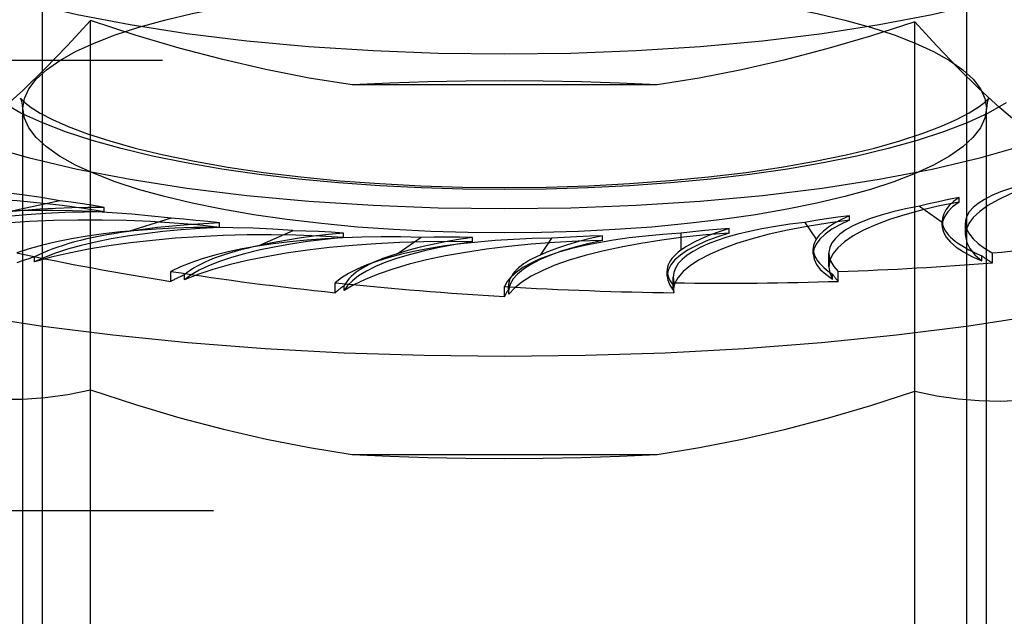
# Model space of a CAD drawing. Header units: inches. Extents: x 0 to 253, y 0 to 164.
# Tile 41 of 97: x 43.856 to 44.495, y 119.154 to 119.542. Entities that reach past the tile are written whole.
import ezdxf

# ---------------------------------------------------------------- set-up
doc = ezdxf.new("R2010")
doc.units = ezdxf.units.IN
doc.header["$LTSCALE"] = 13.939812
doc.header["$MEASUREMENT"] = 0
doc.linetypes.add('HIDDEN', pattern=[0.2, 0.1, -0.1])
doc.layers.add('DEFAULT_2', color=8, linetype='HIDDEN')

msp = doc.modelspace()

# ---------------------------------------------------------------- linework, layer by layer
at = {"layer": 'DEFAULT_2', "color": 8, "linetype": 'HIDDEN'}
for p, q in [((43.87033, 118.6215), (43.87033, 119.73328)), ((44.47033, 118.6215), (44.47033, 119.73328)), ((43.9015, 118.90893), (43.9015, 119.54129)), ((44.4367, 118.90893), (44.4367, 119.54046)), ((42.55433, 119.51551), (46.60783, 119.51551)), ((44.26933, 119.49945), (44.07133, 119.49945)), ((43.85758, 119.03154), (43.85758, 119.48428)), ((44.48308, 119.03154), (44.48308, 119.48428)), ((43.8815, 119.42429), (43.84842, 119.4171)), ((44.46533, 119.42337), (44.46533, 119.4263)), ((43.91042, 119.41701), (43.91042, 119.41994)), ((44.43965, 119.42075), (44.45442, 119.41025)), ((43.95391, 119.41285), (43.92615, 119.40428)), ((44.39417, 119.41162), (44.39417, 119.41455)), ((43.9853, 119.40694), (43.9853, 119.40986)), ((44.31621, 119.40325), (44.31621, 119.40618)), ((44.36516, 119.41024), (44.37266, 119.39923)), ((44.45439, 119.41105), (44.45442, 119.41025)), ((44.45439, 119.40812), (44.45439, 119.41104)), ((44.46947, 119.40187), (44.46947, 119.40998)), ((44.0329, 119.40483), (44.01131, 119.39515)), ((44.06582, 119.40038), (44.06582, 119.40331)), ((44.11606, 119.40049), (44.10129, 119.38999)), ((44.1495, 119.39754), (44.1495, 119.40047)), ((44.20087, 119.39996), (44.19337, 119.38895)), ((44.23382, 119.39851), (44.23382, 119.40143)), ((44.28476, 119.40324), (44.28476, 119.39206)), ((44.37067, 119.38971), (44.37067, 119.393)), ((43.86518, 119.38455), (43.86518, 119.38777)), ((44.38081, 119.38136), (44.38081, 119.39031)), ((44.48016, 119.38525), (44.48016, 119.38847)), ((44.48696, 119.38399), (44.48696, 119.39042)), ((43.95374, 119.37192), (43.95374, 119.37835)), ((43.96253, 119.37294), (43.96253, 119.37615)), ((44.27587, 119.37534), (44.27587, 119.37876)), ((44.27975, 119.37465), (44.28029, 119.37096)), ((44.27975, 119.36836), (44.27975, 119.37461)), ((44.38321, 119.37342), (44.38321, 119.37663)), ((44.38691, 119.37192), (44.38691, 119.37835)), ((44.06036, 119.36452), (44.06036, 119.37096)), ((44.0662, 119.36588), (44.0662, 119.36909)), ((44.17033, 119.36203), (44.17033, 119.36847)), ((44.17287, 119.36876), (44.17303, 119.36679)), ((44.17287, 119.36545), (44.17287, 119.36873)), ((44.17303, 119.36358), (44.17303, 119.36679)), ((44.27978, 119.36933), (44.27974, 119.36836)), ((44.27978, 119.36612), (44.27978, 119.36933)), ((44.28029, 119.36452), (44.28029, 119.37096)), ((44.17287, 119.36546), (44.17303, 119.36358)), ((44.07133, 119.25952), (44.26933, 119.25952)), ((42.58733, 119.22311), (46.73283, 119.22311))]:
    msp.add_line(p, q, dxfattribs=at)
for points in [[(43.73283, 119.63282), (43.73495, 119.62172), (43.74123, 119.61073), (43.75168, 119.59995), (43.76613, 119.58949), (43.7845, 119.57945), (43.80656, 119.56991), (43.83215, 119.56099), (43.86097, 119.55275), (43.89279, 119.5453), (43.92726, 119.53867), (43.9641, 119.53296), (44.0029, 119.52821), (44.04333, 119.52447), (44.08497, 119.52177), (44.12724, 119.52014), (44.17033, 119.51959)], [(44.17033, 119.51959), (44.21341, 119.52014), (44.25568, 119.52177), (44.29732, 119.52447), (44.33775, 119.52821), (44.37656, 119.53296), (44.41339, 119.53867), (44.44786, 119.5453), (44.47969, 119.55275), (44.50851, 119.56099), (44.53409, 119.56991), (44.55615, 119.57945), (44.57452, 119.58949), (44.58897, 119.59995), (44.59942, 119.61073), (44.6057, 119.62172), (44.60783, 119.63282)], [(43.85758, 119.48428), (43.85855, 119.49065), (43.86144, 119.49697), (43.86626, 119.50322), (43.87295, 119.50935), (43.88149, 119.51532), (43.89183, 119.52111), (43.90388, 119.52666), (43.91757, 119.53195), (43.93279, 119.53693), (43.94948, 119.54159), (43.96755, 119.5459), (43.98691, 119.54984), (44.00748, 119.55339), (44.0291, 119.5565), (44.0516, 119.55916), (44.07479, 119.56135), (44.09846, 119.56306), (44.12241, 119.56427), (44.1464, 119.56499), (44.17033, 119.56522)], [(44.17033, 119.56522), (44.19427, 119.56499), (44.21828, 119.56427), (44.24224, 119.56305), (44.26592, 119.56135), (44.28912, 119.55916), (44.31162, 119.55649), (44.33323, 119.55338), (44.3538, 119.54983), (44.37315, 119.54589), (44.39122, 119.54158), (44.4079, 119.53692), (44.42312, 119.53194), (44.43681, 119.52665), (44.44886, 119.52109), (44.45918, 119.51531), (44.46772, 119.50933), (44.47441, 119.5032), (44.47922, 119.49695), (44.48211, 119.49063), (44.48308, 119.48428)], [(43.9015, 119.54129), (43.8866, 119.52499), (43.87193, 119.50986), (43.85753, 119.4959), (43.84327, 119.48308), (43.82907, 119.47132), (43.81495, 119.46065)], [(44.07133, 119.49945), (44.04339, 119.50394), (44.01536, 119.50943), (43.98733, 119.51592), (43.95909, 119.5234), (43.93046, 119.53185), (43.9015, 119.54129)], [(44.4367, 119.54046), (44.40791, 119.53115), (44.37955, 119.52283), (44.35168, 119.51551), (44.32411, 119.50918), (44.29663, 119.50382), (44.26933, 119.49945)], [(44.51888, 119.46261), (44.50536, 119.47318), (44.4918, 119.48471), (44.47823, 119.49717), (44.46456, 119.5106), (44.45071, 119.52504), (44.4367, 119.54046)], [(43.73283, 119.53237), (43.73495, 119.52127), (43.74123, 119.51028), (43.75168, 119.4995), (43.76613, 119.48903), (43.7845, 119.47899), (43.80656, 119.46946), (43.83215, 119.46053), (43.86097, 119.4523), (43.89279, 119.44484), (43.92726, 119.43822), (43.9641, 119.43251), (44.0029, 119.42775), (44.04333, 119.42401), (44.08497, 119.42131), (44.12724, 119.41969), (44.17033, 119.41913)], [(44.17033, 119.41913), (44.21341, 119.41969), (44.25568, 119.42131), (44.29732, 119.42401), (44.33775, 119.42775), (44.37656, 119.43251), (44.41339, 119.43822), (44.44786, 119.44484), (44.47969, 119.4523), (44.50851, 119.46053), (44.53409, 119.46946), (44.55615, 119.47899), (44.57452, 119.48903), (44.58897, 119.4995), (44.59942, 119.51028), (44.6057, 119.52127), (44.60783, 119.53237)], [(44.17033, 119.50215), (44.14525, 119.50198), (44.12039, 119.50147), (44.09575, 119.50062), (44.07133, 119.49945)], [(44.26933, 119.49945), (44.2449, 119.50062), (44.22026, 119.50147), (44.1954, 119.50198), (44.17033, 119.50215)], [(43.85643, 119.49008), (43.85631, 119.49032), (43.85605, 119.49082), (43.85683, 119.48991), (43.85905, 119.48786), (43.86297, 119.48491), (43.86887, 119.48124), (43.87686, 119.47705), (43.88706, 119.47251), (43.89944, 119.46781), (43.91394, 119.46308), (43.93048, 119.45844), (43.94887, 119.45401), (43.96901, 119.44987), (43.99069, 119.44607), (44.01375, 119.44268), (44.038, 119.43975), (44.06325, 119.4373), (44.08931, 119.43537), (44.11598, 119.43398), (44.14304, 119.43313), (44.17033, 119.43285)], [(43.85758, 119.48428), (43.8571, 119.48813), (43.85643, 119.49008)], [(44.17033, 119.43285), (44.19763, 119.43313), (44.22472, 119.43398), (44.25141, 119.43537), (44.27749, 119.43731), (44.30278, 119.43976), (44.32705, 119.4427), (44.35014, 119.4461), (44.37185, 119.4499), (44.392, 119.45406), (44.41042, 119.45851), (44.42696, 119.46316), (44.44147, 119.4679), (44.45385, 119.47262), (44.46402, 119.47716), (44.47198, 119.48135), (44.47783, 119.48502), (44.4817, 119.48794), (44.48387, 119.48996), (44.48425, 119.49038)], [(44.48425, 119.49038), (44.48461, 119.49082), (44.48433, 119.4903), (44.48354, 119.4881), (44.48308, 119.48428)], [(44.17033, 119.43149), (44.14326, 119.43176), (44.11628, 119.43257), (44.08927, 119.43394), (44.06257, 119.43586), (44.03643, 119.43833), (44.01106, 119.44134), (43.98669, 119.44485), (43.9635, 119.44885), (43.94169, 119.45328), (43.92132, 119.45814), (43.90251, 119.4634), (43.88535, 119.46902), (43.86992, 119.47498), (43.85633, 119.48124), (43.84469, 119.48776)], [(44.17033, 119.40333), (44.14638, 119.40357), (44.12237, 119.40429), (44.09841, 119.4055), (44.07473, 119.40721), (44.05154, 119.4094), (44.02903, 119.41206), (44.00742, 119.41518), (43.98685, 119.41872), (43.9675, 119.42266), (43.94944, 119.42697), (43.93275, 119.43163), (43.91753, 119.43662), (43.90384, 119.44191), (43.8918, 119.44746), (43.88147, 119.45325), (43.87293, 119.45923), (43.86624, 119.46536), (43.86143, 119.4716), (43.85854, 119.47793), (43.85758, 119.48428)], [(44.49593, 119.48775), (44.48429, 119.48123), (44.4707, 119.47497), (44.45527, 119.46901), (44.4381, 119.46339), (44.41929, 119.45813), (44.39892, 119.45327), (44.3771, 119.44883), (44.35389, 119.44484), (44.32953, 119.44133), (44.30415, 119.43833), (44.27801, 119.43586), (44.25133, 119.43394), (44.22433, 119.43257), (44.19737, 119.43176), (44.17033, 119.43149)], [(44.48308, 119.48428), (44.48211, 119.47791), (44.47921, 119.47159), (44.4744, 119.46534), (44.4677, 119.45921), (44.45916, 119.45323), (44.44883, 119.44745), (44.43678, 119.44189), (44.42309, 119.43661), (44.40786, 119.43162), (44.39117, 119.42696), (44.3731, 119.42265), (44.35375, 119.41871), (44.33317, 119.41517), (44.31155, 119.41206), (44.28905, 119.40939), (44.26586, 119.4072), (44.24219, 119.4055), (44.21824, 119.40429), (44.19425, 119.40357), (44.17033, 119.40333)], [(44.52752, 119.43814), (44.51677, 119.43513), (44.50704, 119.43192), (44.49831, 119.42852), (44.49065, 119.42494), (44.48412, 119.42122), (44.47874, 119.41738), (44.47458, 119.41344), (44.47163, 119.40943), (44.46993, 119.40536), (44.46947, 119.40187)], [(43.58527, 119.42451), (43.5904, 119.4214), (43.61339, 119.40923), (43.64018, 119.39759), (43.67059, 119.38656), (43.70442, 119.37623), (43.74143, 119.36665), (43.78137, 119.35789), (43.82397, 119.35002), (43.86893, 119.34309), (43.91595, 119.33714), (43.96471, 119.33221), (44.01487, 119.32835), (44.0661, 119.32557), (44.11803, 119.32389), (44.17033, 119.32333)], [(43.91042, 119.41701), (43.89708, 119.41923), (43.8832, 119.42115), (43.86873, 119.42279), (43.8538, 119.42412), (43.83851, 119.42514), (43.82296, 119.42584), (43.80724, 119.42622), (43.79145, 119.42627), (43.7757, 119.426), (43.76008, 119.42541), (43.7447, 119.42449), (43.72965, 119.42326), (43.71508, 119.42173), (43.70096, 119.4199)], [(43.9104, 119.41994), (43.90343, 119.42115), (43.89629, 119.42227), (43.88899, 119.42332), (43.8815, 119.42429)], [(44.17033, 119.32333), (44.22262, 119.32389), (44.27456, 119.32557), (44.32578, 119.32835), (44.37595, 119.33221), (44.4247, 119.33714), (44.47173, 119.34309), (44.51669, 119.35002), (44.55928, 119.35789), (44.59922, 119.36665), (44.63623, 119.37623), (44.67006, 119.38656), (44.70047, 119.39759), (44.72726, 119.40923), (44.75025, 119.4214), (44.75539, 119.42451)], [(44.46532, 119.42629), (44.45855, 119.42501), (44.45202, 119.42366), (44.44572, 119.42224), (44.43965, 119.42075)], [(44.46532, 119.42629), (44.46184, 119.4237), (44.45903, 119.42107), (44.45687, 119.4184), (44.45538, 119.4157), (44.45456, 119.41299), (44.45439, 119.41105)], [(43.9104, 119.41994), (43.8998, 119.4199), (43.8893, 119.41968), (43.87886, 119.41929), (43.86855, 119.41873), (43.85841, 119.418), (43.84842, 119.4171)], [(44.46533, 119.42337), (44.45272, 119.42089), (44.44099, 119.41817), (44.43011, 119.41521), (44.42016, 119.41203), (44.41123, 119.40866), (44.40337, 119.40512), (44.39662, 119.40143), (44.39102, 119.39761), (44.38662, 119.39368), (44.38344, 119.38968), (44.3815, 119.38562), (44.38081, 119.38136)], [(44.46533, 119.42337), (44.46119, 119.42022), (44.45803, 119.41702), (44.45585, 119.41376), (44.45464, 119.41046), (44.45439, 119.40812)], [(43.91042, 119.41701), (43.89757, 119.41694), (43.88487, 119.41662), (43.87228, 119.41603), (43.85989, 119.4152), (43.8478, 119.41411), (43.83607, 119.41279), (43.82478, 119.41124), (43.81398, 119.40946), (43.80375, 119.40747), (43.79415, 119.40528), (43.78528, 119.40292), (43.77709, 119.40037)], [(43.9853, 119.40694), (43.97069, 119.40852), (43.95573, 119.40979), (43.94038, 119.41075), (43.92478, 119.41139), (43.90904, 119.41171), (43.89325, 119.4117), (43.87752, 119.41137), (43.86194, 119.41071), (43.84661, 119.40973), (43.83163, 119.40845), (43.81709, 119.40685), (43.80309, 119.40497), (43.78977, 119.40281), (43.77709, 119.40037)], [(43.98529, 119.40986), (43.97762, 119.41074), (43.96983, 119.41153), (43.96193, 119.41223), (43.95391, 119.41285)], [(44.39417, 119.41162), (44.38009, 119.40974), (44.36671, 119.40759), (44.35401, 119.40517), (44.34209, 119.40249), (44.33103, 119.39957), (44.32091, 119.39643), (44.31178, 119.3931), (44.30371, 119.38959), (44.29674, 119.38592), (44.29092, 119.38212), (44.2863, 119.37822), (44.28288, 119.37423), (44.28071, 119.3702), (44.27978, 119.36612)], [(44.39416, 119.41454), (44.38664, 119.41359), (44.37929, 119.41255), (44.37214, 119.41144), (44.36516, 119.41024)], [(44.39417, 119.41162), (44.38799, 119.40871), (44.38273, 119.4057), (44.37838, 119.40258), (44.37499, 119.39939), (44.37256, 119.39614), (44.37112, 119.39285), (44.37067, 119.38971)], [(44.39416, 119.41454), (44.389, 119.41215), (44.38446, 119.40969), (44.38055, 119.40715), (44.37727, 119.40456), (44.37464, 119.40192), (44.37266, 119.39923)], [(43.9853, 119.40694), (43.97271, 119.40629), (43.96042, 119.4054), (43.9484, 119.40426), (43.93677, 119.40288), (43.92559, 119.40127), (43.91492, 119.39944), (43.90484, 119.3974), (43.8954, 119.39517), (43.88666, 119.39275), (43.87868, 119.39016), (43.87153, 119.38743), (43.86518, 119.38455)], [(43.98529, 119.40986), (43.97488, 119.40935), (43.96468, 119.40866), (43.95466, 119.40781), (43.94488, 119.40679), (43.93539, 119.40562), (43.92615, 119.40428)], [(44.3162, 119.40617), (44.30951, 119.40405), (44.30339, 119.40182), (44.29783, 119.39951), (44.29287, 119.3971), (44.28851, 119.39462), (44.28476, 119.39206)], [(44.3162, 119.40617), (44.30815, 119.40557), (44.30022, 119.40488), (44.29243, 119.4041), (44.28476, 119.40324)], [(44.45439, 119.40812), (44.45443, 119.40715), (44.45522, 119.40385), (44.457, 119.40057), (44.45976, 119.39733), (44.46349, 119.39417), (44.46815, 119.39108), (44.4737, 119.38812), (44.48016, 119.38525)], [(44.06582, 119.40038), (44.05036, 119.40128), (44.03477, 119.40186), (44.01901, 119.40212), (44.00323, 119.40205), (43.98751, 119.40165), (43.97197, 119.40093), (43.9567, 119.3999), (43.94179, 119.39855), (43.92735, 119.3969), (43.91346, 119.39496), (43.90021, 119.39274), (43.88769, 119.39025), (43.87603, 119.38753), (43.86518, 119.38455)], [(44.06582, 119.40038), (44.05384, 119.39918), (44.04234, 119.39775), (44.03127, 119.39608), (44.02074, 119.3942), (44.01081, 119.39212), (44.00153, 119.38984), (43.99297, 119.38737), (43.98517, 119.38475), (43.97819, 119.38197), (43.97207, 119.37907), (43.96685, 119.37606), (43.96253, 119.37294)], [(44.0658, 119.4033), (44.0559, 119.40233), (44.04631, 119.4012), (44.03702, 119.39991), (44.02807, 119.39847), (44.0195, 119.39688), (44.01131, 119.39515)], [(44.0658, 119.4033), (44.05766, 119.40382), (44.04946, 119.40425), (44.04121, 119.40459), (44.0329, 119.40483)], [(44.23382, 119.39851), (44.2181, 119.39799), (44.2027, 119.39715), (44.18755, 119.396), (44.17281, 119.39453), (44.15856, 119.39277), (44.1449, 119.39072), (44.13192, 119.3884), (44.1197, 119.38581), (44.10831, 119.38298), (44.09782, 119.37993), (44.08831, 119.37667), (44.07983, 119.37322), (44.07247, 119.36963), (44.0662, 119.36588)], [(44.14949, 119.40047), (44.14039, 119.39906), (44.13171, 119.39751), (44.12342, 119.39583), (44.11557, 119.39401), (44.1082, 119.39206), (44.10129, 119.38999)], [(44.14949, 119.40047), (44.14112, 119.40061), (44.13276, 119.40066), (44.12441, 119.40062), (44.11606, 119.40049)], [(44.23382, 119.39851), (44.22416, 119.39632), (44.21524, 119.39396), (44.20704, 119.39141), (44.19963, 119.38871), (44.19306, 119.38587), (44.18735, 119.38291), (44.18256, 119.37984), (44.1787, 119.37668), (44.17581, 119.37346), (44.17389, 119.37018), (44.17297, 119.36689), (44.17287, 119.36546)], [(44.31621, 119.40325), (44.30108, 119.40203), (44.28647, 119.40052), (44.27233, 119.3987), (44.25879, 119.39659), (44.24595, 119.39422), (44.23387, 119.39159), (44.22265, 119.38871), (44.21234, 119.38562), (44.20302, 119.38232), (44.19474, 119.37884), (44.18756, 119.3752), (44.18152, 119.37143), (44.17669, 119.36756), (44.17303, 119.36358)], [(44.23381, 119.40143), (44.22579, 119.39964), (44.21828, 119.39773), (44.21125, 119.39569), (44.20474, 119.39355), (44.19879, 119.3913), (44.19337, 119.38895)], [(44.23381, 119.40143), (44.22547, 119.4012), (44.2172, 119.40087), (44.20901, 119.40046), (44.20087, 119.39996)], [(44.31621, 119.40325), (44.30817, 119.40066), (44.30097, 119.39793), (44.2946, 119.39506), (44.28911, 119.39207), (44.28454, 119.38897), (44.28092, 119.3858), (44.27826, 119.38256), (44.27658, 119.37928), (44.27589, 119.37597), (44.27587, 119.37534)], [(44.46947, 119.40187), (44.46948, 119.40128), (44.4703, 119.3972), (44.47236, 119.39315), (44.47564, 119.38917), (44.48016, 119.38525)], [(44.1495, 119.39754), (44.13367, 119.39774), (44.11794, 119.39761), (44.10225, 119.39715), (44.08675, 119.39637), (44.07154, 119.39528), (44.05671, 119.39387), (44.04237, 119.39216), (44.02859, 119.39017), (44.01548, 119.38789), (44.0031, 119.38536), (43.99154, 119.38257), (43.98088, 119.37956), (43.97122, 119.37635), (43.96253, 119.37294)], [(44.1495, 119.39754), (44.13852, 119.39582), (44.12815, 119.39389), (44.11837, 119.39176), (44.10926, 119.38943), (44.10088, 119.38693), (44.09327, 119.38427), (44.08649, 119.38146), (44.08058, 119.37852), (44.07556, 119.37548), (44.07148, 119.37234), (44.06836, 119.36914), (44.0662, 119.36588)], [(44.37067, 119.38971), (44.37122, 119.38623), (44.37276, 119.38294), (44.37529, 119.3797), (44.37876, 119.37653), (44.38321, 119.37342)], [(44.38081, 119.38136), (44.38138, 119.37748), (44.38321, 119.37342)], [(44.27587, 119.37534), (44.2762, 119.37266), (44.27749, 119.36938), (44.27978, 119.36612)], [(43.81495, 119.29832), (43.8292, 119.29633), (43.84348, 119.29535), (43.85777, 119.29542), (43.87216, 119.29646), (43.88675, 119.29844), (43.9015, 119.30136)], [(43.9015, 119.30136), (43.93074, 119.29185), (43.95953, 119.28335), (43.98781, 119.27588), (44.01577, 119.26942), (44.04364, 119.26397), (44.07133, 119.25952)], [(44.26933, 119.25952), (44.29688, 119.26395), (44.3245, 119.26934), (44.35214, 119.2757), (44.37998, 119.28303), (44.40818, 119.2913), (44.4367, 119.30053)], [(44.4367, 119.30053), (44.45084, 119.29765), (44.46477, 119.29564), (44.47845, 119.29447), (44.49199, 119.29419), (44.50548, 119.29482), (44.51888, 119.29636)], [(44.07133, 119.25952), (44.09575, 119.25834), (44.12039, 119.2575), (44.14525, 119.25699), (44.17033, 119.25682)], [(44.17033, 119.25682), (44.1954, 119.25699), (44.22026, 119.2575), (44.2449, 119.25834), (44.26933, 119.25952)]]:
    msp.add_lwpolyline(points, dxfattribs=at)
for centre, major_axis, ratio, start_param, end_param in [((43.79675, 119.37309), (0.19813, -0.0082), 0.303155, 1.141337, 2.181188), ((44.66761, 119.39996), (0.19813, -0.01059), 0.228952, 2.537288, 3.577139), ((43.90155, 119.35855), (0.19812, -0.00973), 0.295767, 1.317842, 2.357693), ((44.57896, 119.37945), (0.19812, -0.01155), 0.238051, 2.364387, 3.404238), ((44.01451, 119.34893), (0.19812, -0.01094), 0.287262, 1.493713, 2.533564), ((44.47789, 119.36323), (0.19812, -0.01216), 0.247786, 2.191191, 3.156582), ((44.61868, 119.40195), (0.16427, -0.00957), 0.238051, -3.10906, -2.560013), ((44.01094, 119.35877), (0.16427, -0.00807), 0.295767, 2.127581, 2.676628), ((44.13221, 119.34454), (0.19812, -0.0118), 0.277915, 1.66894, 2.708791), ((44.25107, 119.34551), (0.19812, -0.0123), 0.268018, 1.843553, 2.883404), ((44.36747, 119.3518), (0.19812, -0.01242), 0.257874, 2.01761, 3.057461), ((44.53496, 119.38354), (0.16427, -0.01008), 0.247786, 3.000929, 3.549977), ((44.17033, 119.53237), (0.63321, -0.03386), 0.228952, -1.034957, -0.860424), ((44.11924, 119.35401), (0.16427, -0.00907), 0.287262, 2.303451, 2.852499), ((44.44016, 119.36918), (0.16427, -0.0103), 0.257874, 2.827348, 3.376395), ((44.17033, 119.53237), (0.63318, -0.03497), 0.287262, -2.078532, -1.903999), ((44.01451, 119.34247), (0.19812, -0.00973), 0.295767, 2.438948, 2.532226), ((44.22909, 119.35418), (0.16427, -0.00979), 0.277915, 2.478678, 3.027726), ((44.33716, 119.35929), (0.16427, -0.0102), 0.268018, 2.653291, 3.158088), ((44.66761, 119.3935), (0.19812, -0.01155), 0.238051, -2.797693, -2.704414), ((44.17033, 119.53237), (0.6332, -0.0369), 0.238051, -1.207858, -1.033325), ((44.17033, 119.53237), (0.63317, -0.03773), 0.277915, -1.903305, -1.728772), ((44.13221, 119.33808), (0.19812, -0.01094), 0.287262, 2.614819, 2.708097), ((44.57896, 119.37299), (0.19812, -0.01216), 0.247786, -2.970889, -2.87761), ((44.17033, 119.53237), (0.63317, -0.03931), 0.268018, -1.728692, -1.554159), ((44.25107, 119.33905), (0.19812, -0.0118), 0.277915, 2.790046, 2.883324), ((44.17033, 119.53237), (0.63318, -0.03969), 0.257874, -1.554635, -1.380102), ((44.36747, 119.34534), (0.19812, -0.0123), 0.268018, 2.964658, 3.057937), ((44.47789, 119.35677), (0.19812, -0.01242), 0.257874, -3.12546, -3.051192), ((44.17033, 119.53237), (0.63319, -0.03887), 0.247786, -1.381054, -1.206521)]:
    msp.add_ellipse(centre, major_axis=major_axis, ratio=ratio, start_param=start_param, end_param=end_param, dxfattribs=at)

doc.saveas('drawing.dxf')
